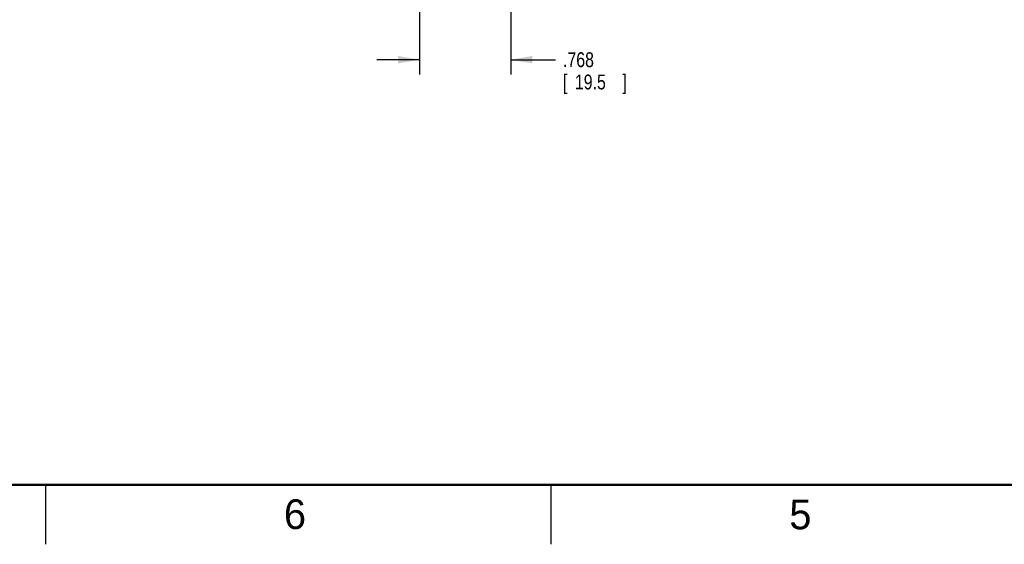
# Model space of a CAD drawing. Header units: inches. Extents: x 0 to 34, y 0 to 22.
# Tile 2 of 18: x 8.3 to 16.6, y 0 to 4.4. Entities that reach past the tile are written whole.
import ezdxf

# ---------------------------------------------------------------- set-up
doc = ezdxf.new("R2010")
doc.units = ezdxf.units.IN
doc.header["$LTSCALE"] = 1.87
doc.header["$MEASUREMENT"] = 0
doc.layers.get('0').update_dxf_attribs({"linetype": 'CONTINUOUS'})
doc.layers.add('DIMENSIONS', color=7, linetype='CONTINUOUS')
doc.styles.get("Standard").update_dxf_attribs({"font": 'txt', "width": 0.8})
doc.dimstyles.new('DIMSTYLE_1', dxfattribs={"dimtxt": 0.125, "dimasz": 0.18, "dimexe": 0.18, "dimexo": 0.0625, "dimgap": 0.09, "dimtad": 0, "dimtih": 1, "dimtoh": 1, "dimzin": 4, "dimdsep": 46, "dimtxsty": 'STANDARD', "dimblk": '_FILLED', "dimblk1": '_FILLED', "dimblk2": '_FILLED', "dimcen": 0.09, "dimadec": 0, "dimazin": 0, "dimtp": 0.02, "dimtm": 0.02, "dimtfac": 1, "dimtofl": 0, "dimtmove": 0, "dimatfit": 3, "dimldrblk": '_FILLED', "dimfxl": 1, "dimtolj": 1, "dimtzin": 4, "dimarcsym": 0})

# ---------------------------------------------------------------- blocks, each defined once
blk = doc.blocks.new('_FILLED')
at = {"color": 0, "linetype": 'BYBLOCK'}
blk.add_solid([(0, 0), (-1, 0.174), (-1, -0.174)], dxfattribs=at)
blk = doc.blocks.new('*D18')
at = {"layer": 'DIMENSIONS', "color": 2, "linetype": 'CONTINUOUS'}
for p, q in [((11.6439, 5.9811), (11.6439, 3.9497)), ((12.4117, 5.9917), (12.4117, 3.9497)), ((11.6439, 4.0747), (11.2839, 4.0747)), ((12.4117, 4.0747), (12.7879, 4.0747))]:
    blk.add_line(p, q, dxfattribs=at)
at = {"layer": 'DIMENSIONS', "color": 2, "linetype": 'CONTINUOUS', "xscale": 0.18, "yscale": 0.18, "zscale": 0.18}
blk.add_blockref('_FILLED', (11.6439, 4.0747), dxfattribs=at)
at = {"layer": 'DIMENSIONS', "color": 2, "linetype": 'CONTINUOUS', "xscale": 0.18, "yscale": 0.18, "zscale": 0.18, "rotation": 180}
blk.add_blockref('_FILLED', (12.4117, 4.0747), dxfattribs=at)
at = {"layer": 'DIMENSIONS', "color": 2, "linetype": 'CONTINUOUS', "width": 0.8}
for s, p in [('.768', (12.8504, 4.0122)), ('[', (12.8504, 3.8247)), ('19.5', (12.9504, 3.8247)), (']', (13.3504, 3.8247))]:
    blk.add_text(s, height=0.125, dxfattribs=at).set_placement(p)

msp = doc.modelspace()

# ---------------------------------------------------------------- linework, layer by layer
at = {"color": 2, "linetype": 'CONTINUOUS'}
for p, q in [((8.5, 0), (8.5, 0.5)), ((12.75, 0), (12.75, 0.5))]:
    msp.add_line(p, q, dxfattribs=at)
at = {"color": 7, "linetype": 'CONTINUOUS', "const_width": 0.02}
msp.add_lwpolyline([(0.5, 0.5), (33.5, 0.5)], dxfattribs=at)

# ---------------------------------------------------------------- texts
at = {"color": 2, "linetype": 'CONTINUOUS'}
for s, p in [('6', (10.5033, 0.1284)), ('5', (14.754, 0.1262))]:
    msp.add_text(s, height=0.25, dxfattribs=at).set_placement(p)

# ---------------------------------------------------------------- dimensions: what is measured, and where the dimension line sits
at = {"layer": 'DIMENSIONS', "color": 2, "linetype": 'CONTINUOUS'}
dim = msp.add_linear_dim(base=(12.4117, 4.0747), p1=(11.6439, 5.9811), p2=(12.4117, 5.9917), dimstyle='DIMSTYLE_1', dxfattribs=at)
dim.commit()
dim.dimension.update_dxf_attribs({"geometry": '*D18', "text_midpoint": (13.1504, 3.981), "dimtype": 160})

doc.saveas('drawing.dxf')
